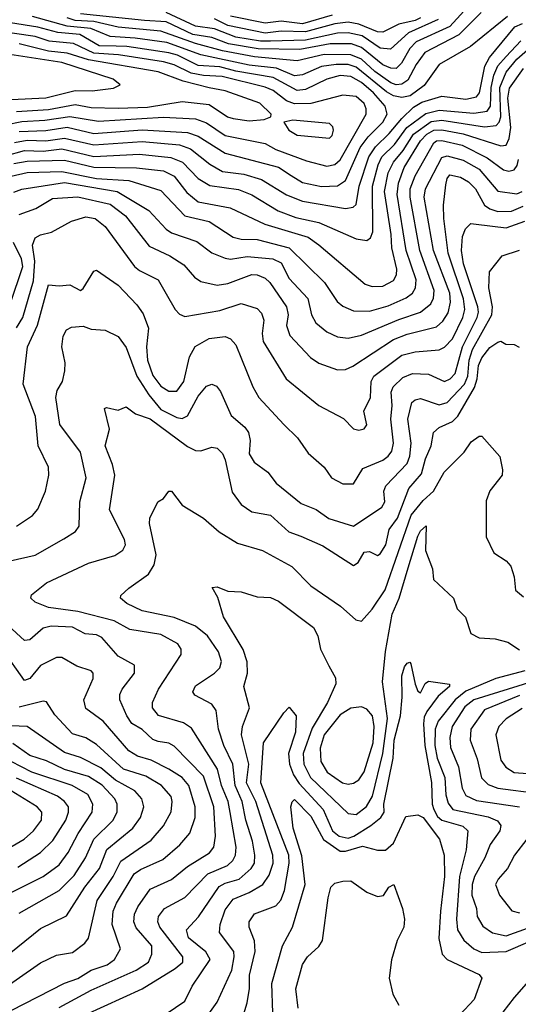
# Model space of a CAD drawing. Extents: x 1308313 to 1441400, y 959662 to 1036319.
# Tile 185 of 256: x 1331607 to 1333471, y 1013007 to 1016688. Entities that reach past the tile are written whole.
import ezdxf

# ---------------------------------------------------------------- set-up
doc = ezdxf.new("R2010")
doc.units = 0

msp = doc.modelspace()

# ---------------------------------------------------------------- linework, layer by layer
at = {"layer": '0CON10XD'}
for points in [[(1333295, 1016749.3), (1333215, 1016662.4), (1333089.4, 1016605), (1333065, 1016580.8), (1333034.5, 1016525.5), (1333014.5, 1016505.5), (1332995, 1016506.3), (1332965, 1016519.6), (1332885, 1016583.8), (1332847.2, 1016597.2), (1332767.6, 1016597.6), (1332655, 1016576.8), (1332498.8, 1016578.8), (1332387.8, 1016597.8), (1332325, 1016621.5), (1332255, 1016632.6), (1332155, 1016680.3), (1332074, 1016685), (1331835, 1016709.6)], [(1331605, 1016270.2), (1331705, 1016274.1), (1331785, 1016286.1), (1331885, 1016262.3), (1332065, 1016276.1), (1332235, 1016266.7), (1332275, 1016251.9), (1332375, 1016188.3), (1332575, 1016136.7), (1332622.4, 1016105), (1332665, 1016079.8), (1332735, 1016064.5), (1332795, 1016066.4), (1332825, 1016086.3), (1332880.1, 1016209.9), (1332910.2, 1016249.8), (1332965.1, 1016304.9), (1332980.7, 1016335), (1332973.3, 1016365), (1332929.6, 1016415), (1332885, 1016453), (1332845, 1016475.1), (1332805, 1016479.5), (1332755, 1016466.1), (1332675, 1016426.6), (1332645, 1016423), (1332555, 1016472), (1332415, 1016495.4), (1332355, 1016511.4), (1332275, 1016516.7), (1332196.7, 1016555), (1332165, 1016564.1), (1332008.3, 1016588.3), (1331968.4, 1016588.4), (1331905, 1016590.8), (1331832.6, 1016632.6), (1331750.5, 1016640.5), (1331675, 1016659.7), (1331415, 1016700.9)], [(1333430.4, 1016699.6), (1333291.7, 1016588.3), (1333175, 1016520.3), (1333118.5, 1016441.5), (1333066.7, 1016403.3), (1333035, 1016396.8), (1333005, 1016402.9), (1332978.1, 1016418.1), (1332865, 1016510.8), (1332835, 1016520.4), (1332789.7, 1016520.3), (1332735, 1016512.7), (1332665, 1016481.4), (1332635, 1016477.6), (1332567.2, 1016507.2), (1332465, 1016517.5), (1332285, 1016556.5), (1332157.4, 1016602.6), (1332039.1, 1016619.1), (1331945, 1016624.7), (1331873.4, 1016655), (1331784.3, 1016664.3), (1331655, 1016699.4)], [(1333331.5, 1016715), (1333248.5, 1016631.5), (1333121.7, 1016565), (1333089.7, 1016520.3), (1333057.8, 1016462.2), (1333035, 1016446.7), (1333015, 1016444.4), (1332995, 1016452.2), (1332935, 1016494.7), (1332885, 1016539.9), (1332845, 1016556.1), (1332745, 1016558), (1332645, 1016534.1), (1332485, 1016549.3), (1332365, 1016571.7), (1332265, 1016599), (1332135, 1016645.5), (1331975, 1016659.6), (1331885, 1016681.1), (1331814.8, 1016684.8), (1331784.3, 1016694.3)], [(1333170.8, 1016689.2), (1333060.9, 1016639.1), (1332992.9, 1016577.1), (1332955, 1016581.1), (1332887.4, 1016627.4), (1332835, 1016639.3), (1332795, 1016638), (1332675, 1016611.2), (1332545, 1016608.1), (1332507.6, 1016607.6), (1332415, 1016623.1), (1332335, 1016653.7), (1332265, 1016663.2), (1332155, 1016714.3)], [(1332775, 1016704.6), (1332665, 1016672.5), (1332585, 1016683), (1332525, 1016674.7), (1332395, 1016700.6)], [(1331588.4, 1016228.4), (1331635, 1016237.6), (1331705, 1016235.3), (1331775, 1016244.7), (1331885, 1016219.8), (1332065, 1016232.1), (1332205, 1016220), (1332246.3, 1016205), (1332317.9, 1016147.9), (1332365, 1016121), (1332445, 1016110.1), (1332510.7, 1016090.7), (1332605, 1016033.3), (1332665, 1016009.7), (1332825, 1015981.5), (1332853.2, 1015986.8), (1332865, 1015996.4), (1332876.4, 1016065), (1332912.5, 1016175), (1332937.6, 1016212.4), (1332988.1, 1016261.9), (1333035, 1016319), (1333079.2, 1016360.8), (1333110.4, 1016379.6), (1333185, 1016401.5), (1333275, 1016391.4), (1333315, 1016399.3), (1333325.4, 1016415), (1333346.3, 1016513.7), (1333363.8, 1016546.2), (1333458.3, 1016661.7), (1333486.7, 1016673.3)], [(1333105.2, 1016695), (1333085.2, 1016685), (1333025, 1016671.1), (1332965, 1016641.8), (1332945, 1016642), (1332875, 1016671.4), (1332835, 1016678.1), (1332785, 1016672.7), (1332675, 1016642.5), (1332585, 1016645.5), (1332525, 1016638.1), (1332385, 1016666.1), (1332335, 1016690.9)], [(1331555, 1016295.3), (1331615, 1016307.9), (1331701.7, 1016311.7), (1331795, 1016326.1), (1331902, 1016308), (1332145, 1016322.9), (1332265, 1016316.9), (1332305, 1016302.4), (1332375, 1016254.5), (1332525, 1016224.8), (1332565, 1016202.2), (1332679.7, 1016159.7), (1332755, 1016140.4), (1332785, 1016146.8), (1332805, 1016164.1), (1332902.2, 1016335), (1332902.5, 1016355), (1332894.3, 1016375), (1332865, 1016400.2), (1332815, 1016405.7), (1332695.6, 1016374.4), (1332635, 1016373.6), (1332604.3, 1016384.3), (1332555, 1016423.8), (1332525, 1016435.9), (1332364.4, 1016475.6), (1332295, 1016478.7), (1332248.5, 1016488.5), (1332185, 1016518.8), (1332145, 1016529.9), (1331976.8, 1016556.8), (1331885, 1016562.7), (1331808.9, 1016598.9), (1331718.2, 1016608.2), (1331665, 1016624.5), (1331415, 1016661.7)], [(1331555, 1016179.1), (1331625, 1016199.1), (1331695, 1016196.3), (1331765, 1016204.9), (1331885, 1016177), (1332055, 1016184.9), (1332172.3, 1016172.3), (1332215.5, 1016155.5), (1332274.1, 1016094.1), (1332318.2, 1016068.2), (1332425, 1016052.7), (1332475, 1016032.7), (1332572.9, 1015972.9), (1332639, 1015949), (1332725, 1015930.2), (1332865, 1015868.4), (1332905, 1015862.7), (1332918, 1015872), (1332927, 1015895), (1332925.6, 1016065), (1332946.7, 1016145), (1332961.2, 1016175), (1333008.2, 1016221.8), (1333053.8, 1016285), (1333125, 1016337.8), (1333175, 1016349.3), (1333305, 1016338.7), (1333355, 1016345.6), (1333367.3, 1016365), (1333369.6, 1016435), (1333379.4, 1016480.6), (1333394.9, 1016515), (1333425, 1016550.4), (1333480.9, 1016609.1)], [(1331595, 1016344.9), (1331715, 1016352.3), (1331815, 1016371.1), (1331875, 1016359.3), (1331975, 1016357.6), (1332085, 1016361.3), (1332215, 1016381.5), (1332315, 1016370.6), (1332383.8, 1016325), (1332405, 1016318.1), (1332465, 1016309.5), (1332521.2, 1016315), (1332546, 1016325), (1332547.8, 1016335), (1332505, 1016376.1), (1332375, 1016421.6), (1332315, 1016432.8), (1332218.2, 1016458.2), (1332125, 1016493), (1331865, 1016537.7), (1331785, 1016562.9), (1331715, 1016569.8), (1331605, 1016597.8)], [(1331245, 1016298.7), (1331275, 1016302.4), (1331395, 1016333.7), (1331465, 1016344), (1331575, 1016389.5), (1331705, 1016396.2), (1331815, 1016422.6), (1331878.5, 1016421.5), (1331958.1, 1016431.9), (1331983.3, 1016445), (1331956.7, 1016465), (1331765, 1016527.3), (1331555, 1016559.8), (1331384.6, 1016565.4), (1331305, 1016546), (1331265, 1016522.2), (1331203.2, 1016435), (1331189.7, 1016395), (1331188.3, 1016358.3), (1331195, 1016332.9), (1331215, 1016309.6), (1331245, 1016298.7)], [(1331585, 1016150), (1331635, 1016159.4), (1331775, 1016163.2), (1331885, 1016136.3), (1332043.9, 1016133.9), (1332145, 1016123.3), (1332185, 1016103.1), (1332232.3, 1016042.3), (1332275, 1016006.7), (1332394.2, 1015984.2), (1332523.3, 1015923.3), (1332685, 1015875.2), (1332725, 1015846.4), (1332899.2, 1015699.2), (1332925, 1015690.3), (1332965, 1015691.2), (1333005, 1015713.4), (1333016.3, 1015733.7), (1333017.4, 1015755), (1332998.1, 1015835), (1332996.2, 1015885), (1332970.8, 1016045), (1332984.9, 1016115), (1333004, 1016155), (1333040.8, 1016199.2), (1333079.5, 1016260.5), (1333145, 1016307.7), (1333185, 1016312.7), (1333345, 1016287.6), (1333387.9, 1016292.1), (1333399.4, 1016305), (1333405.5, 1016325), (1333401.6, 1016435), (1333425, 1016491.7), (1333465, 1016540.4), (1333505, 1016574.9)], [(1331575, 1016102.6), (1331635, 1016116.3), (1331765, 1016120.7), (1331895, 1016094.5), (1332015, 1016086.2), (1332135, 1016049.5), (1332224.3, 1015954.3), (1332315, 1015933.5), (1332405.5, 1015875.5), (1332435, 1015867), (1332495, 1015866.5), (1332614.9, 1015834.9), (1332747.1, 1015705), (1332794.1, 1015634.1), (1332815, 1015616.6), (1332855, 1015599.7), (1332915, 1015598.1), (1332985, 1015618.3), (1333052.1, 1015647.9), (1333074.9, 1015665.1), (1333086.3, 1015685), (1333088.7, 1015715), (1333052.2, 1015825), (1333018.6, 1016035), (1333023.4, 1016076.6), (1333044.4, 1016135), (1333105, 1016235.2), (1333129.6, 1016260.4), (1333155.4, 1016274.6), (1333185, 1016276.4), (1333265, 1016260.9), (1333405, 1016216.1), (1333425, 1016219.3), (1333436.7, 1016243.3), (1333442.8, 1016285), (1333431.8, 1016395), (1333437.7, 1016432.3), (1333490.2, 1016505)], [(1332765, 1016244.6), (1332775.5, 1016255), (1332780.5, 1016275), (1332777.9, 1016287.9), (1332765, 1016299.6), (1332627.8, 1016312.2), (1332594, 1016305), (1332612.7, 1016275), (1332645, 1016256.1), (1332765, 1016244.6)], [(1332457.9, 1015802.1), (1332553.9, 1015793.9), (1332585, 1015778.7), (1332615, 1015720.6), (1332683.7, 1015645), (1332698.6, 1015585), (1332713.9, 1015555), (1332755, 1015521.3), (1332795, 1015501.8), (1332835, 1015497.7), (1332885, 1015508), (1333025, 1015567.2), (1333105.6, 1015594.4), (1333144, 1015626), (1333153.6, 1015646.4), (1333156.5, 1015675), (1333103.1, 1015825), (1333066.4, 1016025), (1333066.9, 1016055), (1333085.7, 1016104.3), (1333155, 1016227.8), (1333165, 1016235.1), (1333185, 1016236.4), (1333261, 1016219), (1333355, 1016171.7), (1333415, 1016126.5), (1333435, 1016121.5), (1333455, 1016126.2), (1333467, 1016143), (1333471.5, 1016165)], [(1331605, 1015959.5), (1331667.4, 1015982.6), (1331730.6, 1016019.4), (1331825, 1016025.7), (1331945, 1015998.1), (1332002.3, 1015955), (1332091.6, 1015841.6), (1332169.1, 1015805), (1332221.5, 1015771.5), (1332260.9, 1015725), (1332285, 1015709.2), (1332346, 1015696), (1332385, 1015701.1), (1332475, 1015734.8), (1332495, 1015733.8), (1332525, 1015721.3), (1332542.8, 1015705), (1332605.2, 1015615), (1332611.2, 1015585), (1332604.8, 1015544.8), (1332617.4, 1015507.4), (1332694.6, 1015425), (1332725, 1015404.1), (1332795, 1015378.7), (1332825, 1015380.4), (1332853, 1015393), (1333005, 1015492.3), (1333055, 1015511.7), (1333165, 1015540), (1333189.1, 1015560.9), (1333208.3, 1015591.7), (1333217.7, 1015632.3), (1333215.4, 1015665), (1333153.6, 1015825), (1333119.6, 1016025), (1333123.5, 1016055), (1333185, 1016173), (1333205, 1016179.4), (1333265, 1016162.2), (1333325, 1016128.5), (1333395, 1016047.4), (1333465, 1016037.3), (1333485, 1016045.7)], [(1331585, 1016043.5), (1331615, 1016054.1), (1331775, 1016079.1), (1331971.2, 1016045), (1332090, 1015975), (1332154.5, 1015904.5), (1332175, 1015890.7), (1332269.1, 1015859.1), (1332325, 1015816.9), (1332375, 1015796.9), (1332395, 1015792.4), (1332457.9, 1015802.1)], [(1331595, 1015536.2), (1331618.7, 1015575), (1331658.6, 1015711.4), (1331664.6, 1015785), (1331654.8, 1015845), (1331665, 1015871.8), (1331685, 1015883.4), (1331726.4, 1015893.6), (1331801.2, 1015935), (1331855, 1015950.3), (1331890, 1015945), (1331927.1, 1015915), (1332037.1, 1015765), (1332055, 1015749.7), (1332124.8, 1015714.8), (1332155, 1015663.1), (1332187.9, 1015605), (1332205, 1015587.3), (1332225, 1015577.7), (1332355, 1015600.4), (1332435, 1015627.2), (1332495, 1015608.2), (1332511.2, 1015591.2), (1332520.3, 1015565), (1332513.6, 1015515), (1332517.9, 1015485), (1332603.6, 1015345), (1332725.3, 1015245.3), (1332817.4, 1015197.4), (1332855, 1015157.8), (1332875, 1015153.1), (1332895, 1015158), (1332905, 1015173.3), (1332893.1, 1015225), (1332918.7, 1015275), (1332920.9, 1015335), (1332930.5, 1015355), (1333035, 1015433.3), (1333085, 1015446.3), (1333175, 1015453.8), (1333195, 1015463.2), (1333224.7, 1015495.3), (1333263.2, 1015575), (1333270.8, 1015605), (1333266.2, 1015643.8), (1333208.9, 1015815), (1333192.3, 1015945), (1333191.1, 1015995), (1333199.5, 1016070.5), (1333205, 1016094.3), (1333215, 1016108), (1333255, 1016098.7), (1333285, 1016082.2), (1333311.3, 1016055), (1333345, 1015994.8), (1333365, 1015980.2), (1333395, 1015970.9), (1333445, 1015972.4), (1333489, 1015991)], [(1331595.8, 1014794.2), (1331655.8, 1014834.2), (1331675, 1014857.5), (1331703.8, 1014925), (1331716.1, 1014985), (1331715.4, 1015015), (1331677.1, 1015095), (1331666.1, 1015205), (1331620.4, 1015325), (1331637.1, 1015465), (1331673.6, 1015546.4), (1331715, 1015696.9), (1331755, 1015692.7), (1331795, 1015696.9), (1331835, 1015675.6), (1331845, 1015682.9), (1331885, 1015748.1), (1331895, 1015751.5), (1331975.6, 1015695), (1332045, 1015622.2), (1332068.3, 1015588.3), (1332089.1, 1015535), (1332081.6, 1015465), (1332084.5, 1015415), (1332105, 1015358.2), (1332135, 1015317.6), (1332165, 1015299.1), (1332195, 1015299.6), (1332220.6, 1015335), (1332242.6, 1015427.4), (1332263.8, 1015466.2), (1332315, 1015496.3), (1332375, 1015503.8), (1332395.6, 1015495), (1332415, 1015471.9), (1332478.4, 1015315), (1332501.3, 1015275), (1332595, 1015174.6), (1332645.5, 1015125), (1332685, 1015068), (1332745.8, 1015015), (1332773.1, 1014975), (1332815, 1014953.1), (1332855, 1014953.1), (1332890.3, 1015009.7), (1332965, 1015041.4), (1332985, 1015056.6), (1332998.4, 1015075), (1333004.4, 1015105), (1332993.9, 1015195), (1332999.8, 1015245), (1332996, 1015295), (1333002.9, 1015315), (1333039.2, 1015350.8), (1333075, 1015365.7), (1333135, 1015362.9), (1333195, 1015335.8), (1333215.9, 1015345), (1333235, 1015365.4), (1333261.8, 1015465), (1333317.2, 1015575), (1333322.4, 1015595), (1333319.1, 1015615), (1333266.3, 1015775), (1333259, 1015825), (1333262.5, 1015877.5), (1333273.9, 1015906.1), (1333293.7, 1015926.3), (1333313.1, 1015923.1), (1333425, 1015909.3), (1333494.9, 1015935.1)], [(1331571.6, 1015625), (1331619.8, 1015765), (1331613.9, 1015793.9), (1331584.9, 1015855)], [(1331772.9, 1014747.1), (1331815.6, 1014775), (1331830, 1014795), (1331831.8, 1014885), (1331855.3, 1014975), (1331835, 1015071.1), (1331757.4, 1015175), (1331742.1, 1015275), (1331748, 1015302), (1331767.3, 1015335), (1331776.4, 1015375), (1331777.1, 1015405), (1331765.5, 1015465), (1331769.4, 1015505), (1331782, 1015528), (1331801.3, 1015538.7), (1331845, 1015541.6), (1331875, 1015530.9), (1331927, 1015527), (1331975, 1015503.1), (1332005, 1015462.5), (1332044.8, 1015355), (1332090.4, 1015285), (1332135, 1015231.1), (1332195, 1015200.4), (1332215, 1015196.8), (1332235, 1015206.7), (1332275, 1015280), (1332305, 1015317.5), (1332325, 1015325.6), (1332342.5, 1015317.5), (1332357.7, 1015297.7), (1332397.9, 1015207.9), (1332448.4, 1015165), (1332462.5, 1015145), (1332468.4, 1015115), (1332465.5, 1015065), (1332483.6, 1015033.6), (1332535, 1014996.9), (1332565.6, 1014955), (1332659.4, 1014879.4), (1332715, 1014856.7), (1332763.4, 1014823.4), (1332855, 1014794.7), (1332961.1, 1014865), (1332972.4, 1014885), (1332968.6, 1014925), (1332975.3, 1014945), (1333055, 1015028.5), (1333065, 1015055.7), (1333070.8, 1015105), (1333057.5, 1015195), (1333073.1, 1015256.9), (1333085, 1015267.2), (1333105, 1015271.4), (1333175, 1015248.4), (1333205, 1015257.4), (1333269.9, 1015325), (1333282.4, 1015355), (1333284.9, 1015385), (1333286.8, 1015415), (1333299.1, 1015455), (1333371.9, 1015585), (1333374.3, 1015614.3), (1333361.1, 1015685), (1333363.8, 1015745), (1333410, 1015805), (1333475, 1015825.8)], [(1331781.5, 1012935), (1332064.8, 1013065.2), (1332188.9, 1013141.1), (1332216.8, 1013165), (1332217.4, 1013185), (1332130.8, 1013295), (1332124.3, 1013315), (1332126.8, 1013335), (1332148.8, 1013365), (1332225, 1013406.4), (1332310.7, 1013495), (1332384, 1013526), (1332404.3, 1013545), (1332413.5, 1013565), (1332416.9, 1013595), (1332394.2, 1013724.2), (1332386.7, 1013765), (1332361.2, 1013825), (1332346.3, 1013886.3), (1332249.6, 1014039.6), (1332219.4, 1014059.4), (1332126.3, 1014086.3), (1332103.4, 1014115), (1332104.3, 1014135.7), (1332126.5, 1014185), (1332210.4, 1014315), (1332210.4, 1014335), (1332197.9, 1014355), (1332135, 1014389), (1332018.7, 1014408.7), (1331960.2, 1014440.2), (1331825, 1014474.9), (1331715, 1014490.8), (1331665, 1014510.4), (1331649.1, 1014525), (1331651.8, 1014538.2), (1331707.2, 1014582.8), (1331864.3, 1014655.7), (1331962.9, 1014685), (1331992.9, 1014705), (1332002.5, 1014725), (1331998.8, 1014745), (1331942.9, 1014855), (1331963.1, 1014985), (1331954.7, 1015025), (1331927.3, 1015095), (1331943.2, 1015156.8), (1331924, 1015235), (1331932.3, 1015237.7), (1331975, 1015227.8), (1332005, 1015240.5), (1332040, 1015215), (1332095, 1015196), (1332235, 1015092.3), (1332265, 1015077.1), (1332285, 1015076.5), (1332325, 1015090), (1332345, 1015085.8), (1332365, 1015065.8), (1332375, 1015042), (1332401.7, 1014921.7), (1332435.2, 1014875.2), (1332475, 1014848), (1332544.4, 1014835), (1332612.9, 1014772.9), (1332657.6, 1014757.6), (1332740.4, 1014720.4), (1332855, 1014648), (1332871.9, 1014658.1), (1332895, 1014696.9), (1332915, 1014700), (1332944.4, 1014684.4), (1332955, 1014691.2), (1332976, 1014725), (1332988.2, 1014781.8), (1333018.9, 1014825), (1333061.7, 1014935), (1333109.7, 1014990.3), (1333124.4, 1015045.6), (1333145.7, 1015095), (1333153.8, 1015145), (1333175, 1015162.9), (1333224.5, 1015185.5), (1333245, 1015205.3), (1333307.1, 1015312.9), (1333317.5, 1015345), (1333321.8, 1015395), (1333335, 1015424.1), (1333365, 1015462.3), (1333395, 1015481.9), (1333405.9, 1015485.9), (1333424.3, 1015474.3), (1333455, 1015473.8), (1333474.1, 1015464.1)], [(1332155, 1012971.4), (1332225, 1013019.3), (1332251.8, 1013075), (1332319.2, 1013175), (1332302.9, 1013202.9), (1332238.4, 1013255), (1332231.1, 1013285), (1332276.1, 1013333.9), (1332353.1, 1013446.9), (1332375, 1013460.2), (1332428.2, 1013475), (1332472.5, 1013515), (1332484.8, 1013535), (1332486.8, 1013565), (1332477.2, 1013617.2), (1332452.5, 1013695), (1332438.5, 1013765), (1332412.7, 1013825), (1332403.9, 1013905), (1332370.5, 1013975), (1332350.7, 1014035), (1332342, 1014105), (1332325, 1014129.3), (1332262.2, 1014162.2), (1332254.4, 1014175), (1332265, 1014197.8), (1332335, 1014244.6), (1332355.4, 1014265), (1332361.1, 1014288.9), (1332351, 1014325), (1332309.5, 1014385), (1332265, 1014420.2), (1332185, 1014453), (1332065, 1014478.2), (1332008, 1014505), (1331984, 1014525), (1331986, 1014535), (1332015, 1014562.5), (1332088.8, 1014615), (1332109.6, 1014650.4), (1332117.5, 1014687.5), (1332092.5, 1014805), (1332093.3, 1014825), (1332124.2, 1014885.8), (1332145, 1014898), (1332164.6, 1014925.4), (1332175, 1014925.6), (1332215, 1014872.9), (1332295, 1014824.4), (1332352.9, 1014772.9), (1332421.3, 1014731.3), (1332515, 1014703.2), (1332625, 1014643.2), (1332695, 1014571.8), (1332806.5, 1014495), (1332864.3, 1014444.3), (1332885, 1014439.6), (1332925, 1014484.6), (1332973.7, 1014556.3), (1333071.1, 1014835), (1333115, 1014890.3), (1333153.9, 1014925), (1333193.8, 1014996.2), (1333268.6, 1015071.4), (1333295, 1015110), (1333325, 1015131.2), (1333335, 1015131.2), (1333401.4, 1015055), (1333411.4, 1015005), (1333410, 1014985), (1333365, 1014926), (1333351.2, 1014888.8), (1333350.5, 1014755), (1333378.9, 1014695), (1333425.6, 1014665), (1333442.5, 1014645), (1333455.3, 1014605), (1333460.6, 1014555), (1333490.8, 1014530.8)], [(1332274.4, 1012915), (1332345.9, 1013015), (1332400, 1013135), (1332409.6, 1013185), (1332407.3, 1013205), (1332354.2, 1013275), (1332356.8, 1013305), (1332375, 1013360.4), (1332405, 1013399.6), (1332465, 1013424.8), (1332516, 1013455), (1332539.6, 1013490.4), (1332554.3, 1013534.3), (1332553, 1013565), (1332489.5, 1013765), (1332455.6, 1013835), (1332463.4, 1013905), (1332436, 1014015), (1332440.2, 1014045), (1332466.9, 1014115), (1332445.3, 1014195), (1332458.9, 1014245), (1332457.3, 1014287.3), (1332442.9, 1014332.9), (1332368.8, 1014455), (1332348.2, 1014528.2), (1332326.7, 1014565), (1332345, 1014567.1), (1332385, 1014551.1), (1332435, 1014549.4), (1332495, 1014530), (1332545, 1014528.1), (1332575, 1014514.4), (1332705.3, 1014415.3), (1332721.5, 1014385), (1332731.1, 1014335), (1332762.7, 1014272.7), (1332787.1, 1014227.1), (1332789.2, 1014205), (1332757.7, 1014135), (1332701.1, 1014038.9), (1332667, 1013945), (1332669.5, 1013905), (1332694.5, 1013855), (1332835, 1013720.9), (1332865, 1013717.1), (1332903.8, 1013746.2), (1332925.5, 1013785), (1332964, 1013945), (1332981.5, 1014075), (1332962.8, 1014212.8), (1332974.1, 1014325.9), (1332999.7, 1014465), (1333026, 1014525), (1333059.2, 1014639.2), (1333095, 1014757.1), (1333105, 1014776.5), (1333126.1, 1014796.1), (1333123.8, 1014703.8), (1333150.6, 1014635), (1333154.4, 1014595), (1333228.1, 1014525), (1333242, 1014485), (1333273.8, 1014453.8), (1333293.6, 1014393.6), (1333325, 1014376.9), (1333385, 1014373.3), (1333431.4, 1014361.4), (1333475, 1014332.5)], [(1331438.8, 1014635), (1331665, 1014685.9), (1331772.9, 1014747.1)], [(1331755, 1012994.5), (1331875, 1013060.3), (1332042.3, 1013135), (1332089.2, 1013165), (1332101.2, 1013195), (1332100.7, 1013225), (1332043.2, 1013293.2), (1332033.5, 1013315), (1332036.2, 1013343.8), (1332048.9, 1013371.1), (1332095, 1013437.6), (1332175, 1013473.2), (1332235, 1013522), (1332316.7, 1013573.3), (1332332.6, 1013595), (1332338.8, 1013635), (1332332.9, 1013745), (1332295, 1013859.7), (1332185, 1013971.8), (1332165, 1013982.9), (1332125, 1013989.3), (1332105, 1013997.3), (1332065, 1014034.8), (1332026.9, 1014056.9), (1332008.1, 1014085), (1331982.2, 1014145), (1331981.6, 1014165), (1331990.7, 1014185), (1332036.2, 1014245), (1332036.7, 1014275), (1331975, 1014308.2), (1331915, 1014378.8), (1331895, 1014388.4), (1331852, 1014392), (1331805, 1014416.4), (1331725, 1014421), (1331695, 1014412.9), (1331645, 1014369.2), (1331625, 1014367.6), (1331565, 1014423.4)], [(1331575, 1012984.3), (1331774.5, 1013085.5), (1331825, 1013103.9), (1331875, 1013135.2), (1331935, 1013154.3), (1331962, 1013175), (1331984.7, 1013215), (1331953.3, 1013305), (1331956.7, 1013355), (1331969, 1013385), (1332035.7, 1013494.3), (1332059, 1013511), (1332141.9, 1013548.1), (1332206.5, 1013603.5), (1332243.3, 1013646.7), (1332263, 1013705), (1332262.9, 1013745), (1332240, 1013825), (1332214.6, 1013854.6), (1332165, 1013885.6), (1332099.1, 1013919.1), (1332048.2, 1013935), (1332015, 1013955.2), (1331920, 1014065), (1331855, 1014112.5), (1331847.3, 1014145), (1331881.5, 1014225), (1331882.2, 1014245), (1331875, 1014253.1), (1331821.2, 1014271.2), (1331765, 1014303.3), (1331745, 1014303.9), (1331685, 1014273.1), (1331645, 1014224.6), (1331625, 1014217.5), (1331545, 1014332)], [(1332410.3, 1012855), (1332457.6, 1013012.4), (1332466.3, 1013066.3), (1332465.8, 1013115.8), (1332487.8, 1013205), (1332484.4, 1013244.4), (1332465.4, 1013295), (1332464.6, 1013315), (1332484.5, 1013345), (1332565, 1013375.3), (1332583.7, 1013396.3), (1332597.4, 1013432.6), (1332614.9, 1013534.9), (1332613.6, 1013565), (1332508.2, 1013835), (1332519.1, 1013985), (1332595, 1014097.1), (1332615, 1014118), (1332641, 1014085), (1332638, 1014025), (1332612.4, 1013945), (1332616.4, 1013905), (1332631.2, 1013865), (1332652.4, 1013832.4), (1332741, 1013735), (1332776.7, 1013655), (1332801.2, 1013635), (1332835, 1013628.6), (1332856.6, 1013635), (1332919.6, 1013675), (1332957.1, 1013705), (1332969.6, 1013725), (1332967.8, 1013755), (1333002.8, 1013927.2), (1333006.4, 1013995), (1333030.2, 1014085), (1333036.9, 1014155), (1333035.2, 1014235), (1333045, 1014268.9), (1333055, 1014281.9), (1333065, 1014286), (1333069.6, 1014279.6), (1333085, 1014204), (1333095, 1014178), (1333105, 1014171.2), (1333123.4, 1014206.6), (1333135, 1014215.6), (1333213.3, 1014203.3), (1333214.2, 1014195), (1333171.3, 1014158.7), (1333128.5, 1014101.5), (1333119.2, 1014080.8), (1333117.1, 1014055), (1333121.7, 1013975), (1333146, 1013836), (1333149.3, 1013755), (1333155.1, 1013735), (1333169.3, 1013709.3), (1333185, 1013695.4), (1333263.6, 1013673.6), (1333282.4, 1013655), (1333276.5, 1013585), (1333250.8, 1013485), (1333239.8, 1013325), (1333243.4, 1013285), (1333266.9, 1013246.9), (1333305, 1013214.8), (1333335, 1013201), (1333425, 1013204.1), (1333515, 1013242.7)], [(1333495, 1014253.6), (1333386.5, 1014225), (1333275, 1014177.6), (1333234.9, 1014145), (1333171.2, 1014065), (1333159.7, 1014035), (1333158.4, 1013975), (1333167.1, 1013927.1), (1333195.7, 1013855), (1333199.6, 1013789.6), (1333208.5, 1013758.5), (1333226.7, 1013735), (1333358, 1013708), (1333393, 1013693), (1333405.9, 1013675), (1333402.2, 1013655), (1333365.3, 1013605), (1333346.1, 1013555), (1333306.7, 1013485), (1333298, 1013455), (1333297.6, 1013415), (1333315.2, 1013365), (1333316.8, 1013335), (1333338.8, 1013298.8), (1333375, 1013274.8), (1333425, 1013263.3), (1333505, 1013291.5)], [(1333525.6, 1014214.4), (1333304.2, 1014145), (1333270.9, 1014119.1), (1333223.6, 1014045), (1333214.8, 1014005), (1333217.3, 1013967.3), (1333247.4, 1013895), (1333261.2, 1013815), (1333275, 1013788.2), (1333315, 1013768.8), (1333475, 1013745.8)], [(1333475, 1014161.4), (1333345, 1014107.3), (1333293.9, 1014035), (1333290.6, 1013995), (1333316.9, 1013925), (1333333.9, 1013853.9), (1333358.5, 1013828.5), (1333394.6, 1013814.6), (1333548.1, 1013795)], [(1331515, 1013043.1), (1331685, 1013162.2), (1331745, 1013191.1), (1331805, 1013200.7), (1331850.4, 1013235), (1331865.2, 1013254.8), (1331897, 1013395), (1331956.6, 1013485), (1331985, 1013541.9), (1332098.9, 1013621.1), (1332145.5, 1013674.5), (1332173.6, 1013726.4), (1332177.8, 1013765), (1332173.4, 1013783.4), (1332137.5, 1013825), (1332079.5, 1013859.5), (1331995.8, 1013885.8), (1331895, 1013978.6), (1331855, 1014002.6), (1331805, 1014017.6), (1331738.7, 1014088.7), (1331707.3, 1014137.3), (1331695, 1014140), (1331605, 1014117.6)], [(1332835, 1013830.2), (1332855, 1013833.7), (1332875, 1013846.6), (1332895, 1013876.1), (1332928.9, 1013985), (1332932.2, 1014045), (1332926.5, 1014085), (1332905, 1014110.7), (1332885, 1014118.6), (1332845, 1014114.3), (1332805, 1014089.8), (1332745.2, 1014015), (1332729.8, 1013965), (1332733.4, 1013915), (1332756.8, 1013875), (1332813.3, 1013835), (1332835, 1013830.2)], [(1333485, 1014112.8), (1333425.7, 1014074.3), (1333397.6, 1014045), (1333386.9, 1014015), (1333405, 1013919.4), (1333423.8, 1013893.8), (1333455, 1013873.9), (1333605, 1013862.5)], [(1331515, 1013152.8), (1331685, 1013290.8), (1331781.9, 1013338.1), (1331851.5, 1013445), (1331905.2, 1013515), (1331933.7, 1013586.3), (1332030.7, 1013665), (1332058.8, 1013705), (1332071.2, 1013745), (1332064.2, 1013775), (1332038, 1013805), (1331965.3, 1013845.3), (1331911.2, 1013891.2), (1331835, 1013929.7), (1331775, 1013948.7), (1331635.1, 1014045.1), (1331545, 1014049)], [(1331605, 1013347.5), (1331755, 1013431.9), (1331811.6, 1013488.4), (1331853.5, 1013555), (1331884.4, 1013625), (1331955.7, 1013694.3), (1331972, 1013725), (1331971.6, 1013755), (1331962.5, 1013775), (1331915.8, 1013825.8), (1331865, 1013859.1), (1331775, 1013884.6), (1331707.4, 1013917.4), (1331645, 1013937.4), (1331581.6, 1013981.6)], [(1331576, 1013425), (1331695, 1013485.2), (1331755, 1013528.9), (1331789.2, 1013575), (1331825.5, 1013645), (1331878.7, 1013725), (1331881, 1013755), (1331861.7, 1013791.7), (1331803.2, 1013825), (1331652.7, 1013875), (1331575, 1013914.2)], [(1331600.3, 1013519.7), (1331685, 1013574.2), (1331731.1, 1013618.9), (1331779.8, 1013695), (1331790, 1013725), (1331790, 1013745), (1331775.3, 1013765), (1331748.9, 1013785), (1331595, 1013852.4)], [(1331525, 1013566.5), (1331624.6, 1013625), (1331659.2, 1013655), (1331689.5, 1013695), (1331690, 1013725), (1331672.7, 1013745), (1331575.4, 1013805)], [(1332553.5, 1012975), (1332550.2, 1013085), (1332589.8, 1013225), (1332626.6, 1013295), (1332674.8, 1013455), (1332661.5, 1013561.5), (1332628.9, 1013665), (1332621.3, 1013745), (1332625.5, 1013764.5), (1332635, 1013772.2), (1332695, 1013709.8), (1332742.9, 1013622.9), (1332805, 1013579.3), (1332825, 1013579.7), (1332888.8, 1013598.8), (1332945, 1013583.8), (1332975, 1013583.8), (1333005, 1013610), (1333051, 1013709), (1333095, 1013715.3), (1333115, 1013705.9), (1333176.6, 1013625), (1333193.8, 1013565), (1333194.8, 1013485), (1333180.2, 1013355), (1333173.4, 1013253.4), (1333186.8, 1013195), (1333205.6, 1013175), (1333325, 1013118.1), (1333334.2, 1013105), (1333305.5, 1013025), (1333252, 1012968)], [(1333503.2, 1013625), (1333456.6, 1013565), (1333430, 1013515), (1333395.4, 1013475), (1333385.9, 1013455), (1333400.6, 1013415), (1333446.6, 1013356.6), (1333475, 1013348.9)], [(1332647.8, 1012992.2), (1332640, 1013065), (1332664.3, 1013155.7), (1332682.7, 1013185), (1332725, 1013222.7), (1332738.7, 1013245), (1332760, 1013405), (1332770.7, 1013445), (1332785, 1013459.5), (1332815, 1013467.8), (1332845, 1013469.1), (1332905, 1013426.8), (1332945, 1013409.6), (1332966.6, 1013413.4), (1332987.1, 1013445), (1333005.4, 1013455.4), (1333038.6, 1013365), (1333045.6, 1013325), (1333042.5, 1013295), (1333018.1, 1013245), (1332996.4, 1013173.6), (1332988.8, 1013105), (1333001.8, 1013045), (1333023.9, 1013003.9)], [(1333562.1, 1013155), (1333455, 1013032.9), (1333412.8, 1012977.2)]]:
    msp.add_lwpolyline(points, dxfattribs=at)

doc.saveas('drawing.dxf')
